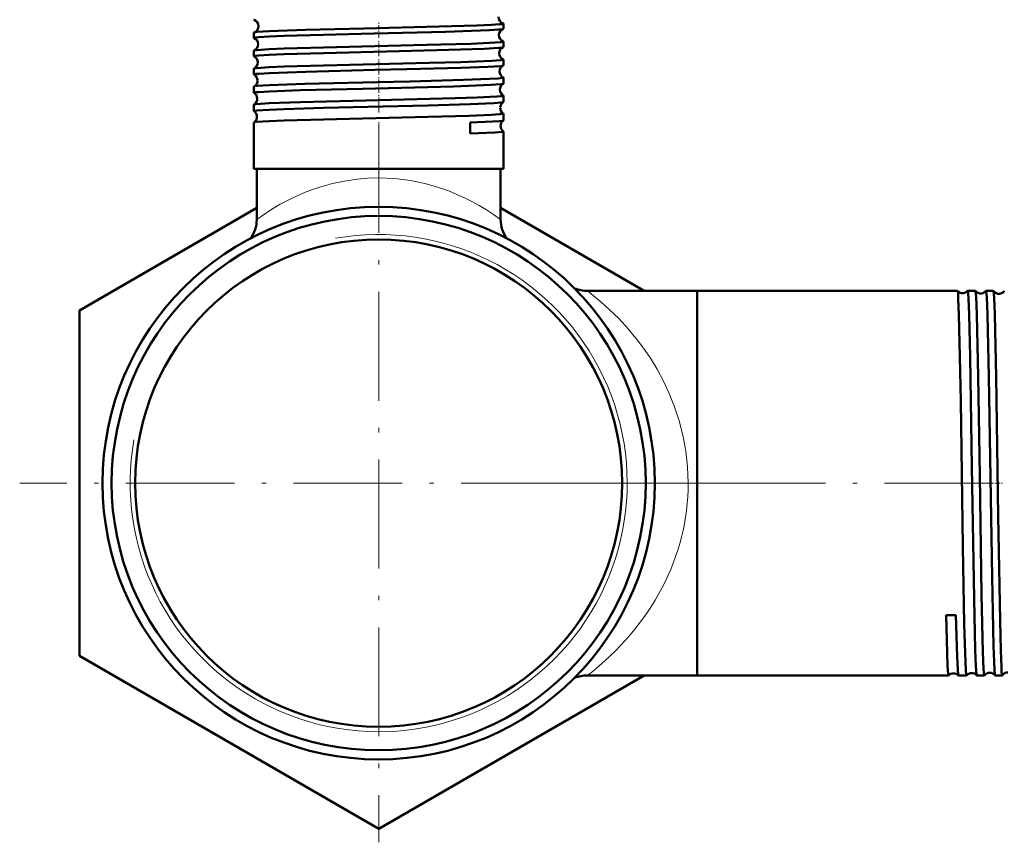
# Model space of a CAD drawing. Extents: x -1351 to 1763, y -1300 to 612.
# Tile 56 of 79: x 1072 to 1180, y -205 to -114. Entities that reach past the tile are written whole.
import ezdxf

# ---------------------------------------------------------------- set-up
doc = ezdxf.new("R2010")
doc.units = 0
doc.linetypes.add('DASHDOT', pattern=[18.5, 12, -3, 0.5, -3])

msp = doc.modelspace()

# ---------------------------------------------------------------- linework, layer by layer
at = {"color": 7, "linetype": 'DASHDOT', "lineweight": 18, "ltscale": 0.043444}
msp.add_line((1111.31, -116.32), (1111.31, -114.58), dxfattribs=at)
at = {"color": 7, "lineweight": 50}
for p, q in [((1125.07, -115.33), (1125.07, -114.75)), ((1097.55, -116.34), (1097.55, -115.75)), ((1125.07, -117.34), (1125.07, -116.74)), ((1097.55, -118.35), (1097.55, -117.73)), ((1125.07, -119.36), (1125.07, -118.73)), ((1097.55, -120.37), (1097.55, -119.72)), ((1125.07, -121.38), (1125.07, -120.71)), ((1097.55, -122.39), (1097.55, -121.7)), ((1125.07, -123.4), (1125.07, -122.69)), ((1097.55, -124.41), (1097.55, -123.68)), ((1125.07, -125.42), (1125.07, -124.67)), ((1097.55, -130.77), (1097.55, -125.66)), ((1121.39, -125.66), (1121.41, -126.88)), ((1125.07, -130.77), (1125.07, -126.65)), ((1099.23, -130.77), (1097.55, -130.77)), ((1097.86, -136.35), (1097.86, -130.77)), ((1125.07, -130.77), (1099.23, -130.77)), ((1124.76, -136.35), (1124.76, -130.77)), ((1124.76, -136.35), (1124.76, -130.77)), ((1078.31, -146.37), (1097.86, -135.08)), ((1124.76, -135.08), (1140.59, -144.22)), ((1134.36, -144.22), (1146.46, -144.22)), ((1134.36, -144.22), (1146.46, -144.22)), ((1134.36, -144.22), (1146.46, -144.22)), ((1146.46, -146.82), (1146.46, -144.22)), ((1146.46, -144.22), (1175.16, -144.22)), ((1146.46, -186.62), (1146.46, -144.22)), ((1175.16, -144.22), (1175.16, -144.23)), ((1176.27, -144.23), (1176.27, -144.22)), ((1176.27, -144.22), (1177.13, -144.22)), ((1177.13, -144.22), (1177.14, -144.23)), ((1178.3, -144.23), (1178.3, -144.22)), ((1178.3, -144.22), (1179.1, -144.22)), ((1179.1, -144.22), (1179.11, -144.23)), ((1078.31, -184.48), (1078.31, -146.37)), ((1146.46, -186.62), (1146.46, -146.82)), ((1174.99, -179.97), (1173.92, -179.98)), ((1111.31, -203.53), (1078.31, -184.48)), ((1140.59, -186.62), (1111.31, -203.53)), ((1134.36, -186.62), (1146.46, -186.62)), ((1146.46, -186.62), (1174.18, -186.62)), ((1174.18, -186.62), (1174.18, -186.62)), ((1175.25, -186.62), (1175.26, -186.62)), ((1175.26, -186.62), (1176.14, -186.62)), ((1176.14, -186.62), (1176.15, -186.62)), ((1177.28, -186.62), (1177.29, -186.62)), ((1177.29, -186.62), (1178.12, -186.62)), ((1178.12, -186.62), (1178.12, -186.62)), ((1179.31, -186.62), (1179.32, -186.62)), ((1179.32, -186.62), (1180.09, -186.62))]:
    msp.add_line(p, q, dxfattribs=at)
at = {"color": 7, "linetype": 'DASHDOT', "lineweight": 18, "ltscale": 0.044139}
msp.add_line((1111.31, -118.34), (1111.31, -116.57), dxfattribs=at)
at = {"color": 7, "linetype": 'DASHDOT', "lineweight": 18, "ltscale": 0.04498}
msp.add_line((1111.31, -120.36), (1111.31, -118.56), dxfattribs=at)
at = {"color": 7, "linetype": 'DASHDOT', "lineweight": 18, "ltscale": 0.045964}
msp.add_line((1111.31, -122.38), (1111.31, -120.54), dxfattribs=at)
at = {"color": 7, "linetype": 'DASHDOT', "lineweight": 18, "ltscale": 0.047104}
msp.add_line((1111.31, -124.41), (1111.31, -122.52), dxfattribs=at)
at = {"color": 7, "linetype": 'DASHDOT', "lineweight": 18, "ltscale": 0.352245}
msp.add_line((1111.31, -137.58), (1111.31, -123.49), dxfattribs=at)
at = {"color": 7, "linetype": 'DASHDOT', "lineweight": 18}
for p, q in [((1111.31, -125.83), (1111.31, -205.02)), ((1150.91, -165.42), (1071.71, -165.42)), ((1130.1, -165.42), (1180.34, -165.42))]:
    msp.add_line(p, q, dxfattribs=at)
at = {"color": 7, "linetype": 'DASHDOT', "lineweight": 18, "ltscale": 0.050592}
msp.add_line((1176.27, -165.42), (1178.29, -165.42), dxfattribs=at)
at = {"color": 7, "linetype": 'DASHDOT', "lineweight": 18, "ltscale": 0.048999}
msp.add_line((1178.3, -165.42), (1180.26, -165.42), dxfattribs=at)
at = {"color": 7, "lineweight": 50}
for points in [[(1099.23, -115.59), (1103.22, -115.45), (1109.71, -115.29), (1117.97, -115.09), (1122.12, -114.96), (1123.75, -114.89), (1124.65, -114.83), (1124.91, -114.8), (1125.05, -114.77), (1125.06, -114.76), (1125.07, -114.76), (1125.07, -114.75)], [(1097.55, -116.34), (1097.55, -116.34), (1097.55, -116.33), (1097.56, -116.33), (1097.57, -116.32), (1097.75, -116.28), (1098.09, -116.25), (1099.23, -116.18)], [(1097.58, -115.72), (1097.86, -115.68), (1099.23, -115.59)], [(1099.23, -116.18), (1100.89, -116.11), (1105.23, -115.98), (1110.78, -115.85), (1118.7, -115.65), (1121.54, -115.57), (1123.54, -115.48), (1124.57, -115.42), (1124.95, -115.37), (1125.04, -115.35)], [(1099.23, -117.58), (1100.89, -117.51), (1105.23, -117.38), (1116.57, -117.11), (1121.47, -116.97), (1123.52, -116.89), (1124.84, -116.8), (1125.04, -116.76), (1125.06, -116.75), (1125.06, -116.75), (1125.07, -116.74), (1125.07, -116.74)], [(1097.55, -118.35), (1097.55, -118.35), (1097.55, -118.35), (1097.56, -118.34), (1097.57, -118.33), (1097.75, -118.3), (1098.09, -118.26), (1099.23, -118.19)], [(1097.57, -117.71), (1097.63, -117.7), (1097.85, -117.67), (1099.23, -117.58)], [(1099.23, -118.19), (1100.89, -118.12), (1105.21, -118), (1117.71, -117.69), (1122.93, -117.53), (1124.57, -117.43), (1124.96, -117.39), (1125.05, -117.36)], [(1099.23, -119.56), (1100.89, -119.49), (1105.21, -119.37), (1116.88, -119.09), (1120.37, -119), (1123.78, -118.86), (1124.75, -118.79), (1125.03, -118.75), (1125.06, -118.74), (1125.06, -118.73), (1125.07, -118.73), (1125.07, -118.73)], [(1099.23, -120.21), (1103.29, -120.06), (1110.87, -119.87), (1114.42, -119.79), (1120.41, -119.63), (1123.34, -119.52), (1124.79, -119.43), (1125, -119.39), (1125.05, -119.38)], [(1097.55, -120.37), (1097.55, -120.37), (1097.55, -120.36), (1097.56, -120.36), (1097.57, -120.35), (1097.79, -120.31), (1098.13, -120.28), (1099.23, -120.21)], [(1097.57, -119.7), (1097.62, -119.69), (1097.83, -119.65), (1099.23, -119.56)], [(1097.56, -121.69), (1097.62, -121.67), (1097.89, -121.63), (1099.23, -121.54)], [(1099.23, -121.54), (1103.16, -121.41), (1111.15, -121.21), (1114.75, -121.13), (1120.66, -120.97), (1123.54, -120.86), (1124.48, -120.8), (1125, -120.74), (1125.05, -120.73), (1125.06, -120.72), (1125.07, -120.72), (1125.07, -120.71), (1125.07, -120.71)], [(1099.23, -122.23), (1102.68, -122.1), (1109.52, -121.93), (1119.58, -121.68), (1123.68, -121.52), (1124.84, -121.44), (1125.01, -121.41), (1125.06, -121.39)], [(1097.55, -122.39), (1097.55, -122.39), (1097.55, -122.38), (1097.56, -122.38), (1097.57, -122.37), (1097.75, -122.33), (1098.09, -122.3), (1099.23, -122.23)], [(1099.23, -123.52), (1102.7, -123.4), (1111.32, -123.19), (1119.73, -122.98), (1122.17, -122.9), (1124.33, -122.8), (1124.9, -122.74), (1125.05, -122.71), (1125.06, -122.7), (1125.07, -122.7), (1125.07, -122.69), (1125.07, -122.69)], [(1097.56, -123.67), (1097.61, -123.65), (1097.81, -123.62), (1099.23, -123.52)], [(1099.23, -124.25), (1100.89, -124.18), (1105.22, -124.05), (1116.73, -123.77), (1121.39, -123.64), (1124.03, -123.52), (1124.78, -123.46), (1125.01, -123.43), (1125.06, -123.41)], [(1097.55, -124.41), (1097.55, -124.41), (1097.55, -124.4), (1097.56, -124.4), (1097.58, -124.39), (1097.86, -124.34), (1099.23, -124.25)], [(1099.23, -125.5), (1100.89, -125.44), (1105.22, -125.31), (1116.77, -125.04), (1121.31, -124.91), (1123.76, -124.81), (1124.65, -124.75), (1124.91, -124.72), (1125.05, -124.69), (1125.06, -124.68), (1125.07, -124.68), (1125.07, -124.67)], [(1097.56, -125.65), (1097.6, -125.63), (1097.8, -125.6), (1099.23, -125.5)], [(1121.39, -125.66), (1123.88, -125.56), (1124.65, -125.5), (1124.99, -125.46), (1125.05, -125.44), (1125.06, -125.43)], [(1121.41, -126.88), (1124.13, -126.77), (1124.96, -126.69), (1125.03, -126.67), (1125.06, -126.66), (1125.06, -126.66), (1125.07, -126.65), (1125.07, -126.65)], [(1175.16, -144.23), (1175.17, -144.24), (1175.18, -144.28), (1175.22, -144.57), (1175.25, -145.1), (1175.32, -146.82)], [(1176.27, -144.22), (1176.28, -144.22), (1176.28, -144.23), (1176.28, -144.23), (1176.29, -144.26), (1176.33, -144.53), (1176.37, -145.06), (1176.44, -146.82)], [(1177.14, -144.23), (1177.14, -144.24), (1177.16, -144.31), (1177.21, -144.84), (1177.29, -146.82)], [(1178.3, -144.22), (1178.31, -144.22), (1178.31, -144.23), (1178.31, -144.23), (1178.32, -144.25), (1178.33, -144.3), (1178.39, -144.9), (1178.47, -146.82)], [(1179.11, -144.23), (1179.11, -144.24), (1179.12, -144.26), (1179.15, -144.44), (1179.23, -145.8), (1179.26, -146.82)], [(1175.32, -146.82), (1175.43, -151.49), (1175.51, -156.39), (1175.76, -172.39), (1175.91, -180.98), (1175.99, -184.18), (1176.07, -186.05), (1176.11, -186.51), (1176.13, -186.61), (1176.14, -186.62), (1176.14, -186.62), (1176.14, -186.62), (1176.14, -186.62)], [(1176.44, -146.82), (1176.55, -151.5), (1176.75, -163.61), (1176.99, -178.19), (1177.12, -183.8), (1177.19, -185.62), (1177.25, -186.48), (1177.27, -186.6), (1177.28, -186.61), (1177.28, -186.62)], [(1177.29, -146.82), (1177.44, -153.7), (1177.61, -164.59), (1177.82, -177.73), (1177.96, -184.07), (1178.04, -185.95), (1178.09, -186.55), (1178.1, -186.6), (1178.11, -186.61), (1178.11, -186.62), (1178.11, -186.62), (1178.12, -186.62)], [(1178.47, -146.82), (1178.62, -153.69), (1178.8, -164.82), (1178.98, -175.76), (1179.14, -183.41), (1179.24, -185.98), (1179.29, -186.53), (1179.3, -186.6), (1179.31, -186.62)], [(1179.26, -146.82), (1179.41, -153.69), (1179.65, -169.08), (1179.85, -180.56), (1179.93, -183.89), (1180, -185.71), (1180.03, -186.27), (1180.07, -186.57), (1180.08, -186.61), (1180.09, -186.62), (1180.09, -186.62), (1180.09, -186.62)], [(1173.92, -179.98), (1174.02, -184.12), (1174.07, -185.54), (1174.14, -186.5), (1174.16, -186.61), (1174.17, -186.62), (1174.17, -186.62), (1174.17, -186.62), (1174.18, -186.62)], [(1174.99, -179.97), (1175.11, -184.56), (1175.18, -185.96), (1175.23, -186.53), (1175.24, -186.6), (1175.25, -186.62), (1175.25, -186.62)]]:
    msp.add_lwpolyline(points, dxfattribs=at)
at = {"color": 7, "lineweight": 18}
for points in [[(1097.86, -136.35), (1099.42, -135.29), (1100.46, -134.67), (1101.71, -134.02), (1103.13, -133.39), (1104, -133.06), (1104.92, -132.75), (1106.2, -132.39), (1107.55, -132.11), (1108.94, -131.91), (1110.12, -131.81), (1111.31, -131.77)], [(1134.36, -144.22), (1135.82, -145.42), (1136.75, -146.26), (1137.79, -147.28), (1138.87, -148.46), (1140.09, -149.97), (1140.69, -150.79), (1141.28, -151.65), (1142.02, -152.87), (1142.72, -154.16), (1143.37, -155.52), (1143.96, -157), (1144.47, -158.55), (1144.88, -160.15), (1145.2, -161.88), (1145.39, -163.64), (1145.46, -165.42)]]:
    msp.add_lwpolyline(points, dxfattribs=at)
at = {"color": 7, "lineweight": 50}
for radius in [30.46, 29.46, 26.86]:
    msp.add_circle((1111.31, -165.42), radius, dxfattribs=at)
for centre, radius, start, end in [((1125.27, -114.04), 0.729, 178.5317, 250.7312), ((1097.58, -114.3), 0.0422, 210.0702, 265.0705), ((1097.33, -115.03), 0.73, 1.4199, 69.6719), ((1097.33, -115.04), 0.731, 290.3317, 2.1483), ((1125.03, -114.78), 0.0493, 33.2983, 86.6669), ((1097.58, -115.77), 0.0417, 94.7899, 149.6715), ((1125.31, -116.03), 0.731, 111.4502, 179.2961), ((1125.31, -116.04), 0.732, 178.6422, 248.5654), ((1125.04, -115.31), 0.0364, 276.5729, 332.6515), ((1097.58, -116.32), 0.0319, 204.88, 261.7169), ((1097.29, -117.03), 0.732, 1.4841, 67.3695), ((1097.29, -117.04), 0.733, 292.6136, 2.0865), ((1125.04, -116.76), 0.0356, 27.46, 83.5048), ((1097.58, -117.75), 0.0312, 98.2306, 155.0533), ((1097.57, -118.34), 0.0253, 200.383, 257.9495), ((1097.25, -119.03), 0.734, 1.5631, 64.7807), ((1125.34, -118.03), 0.733, 113.9109, 179.2209), ((1125.34, -118.04), 0.734, 178.7009, 246.118), ((1125.04, -117.33), 0.0283, 280.1332, 337.4675), ((1097.25, -119.04), 0.735, 295.1986, 2.0065), ((1125.38, -120.03), 0.735, 116.5637, 179.1591), ((1125.04, -118.74), 0.0275, 22.5607, 79.8975), ((1125.05, -119.35), 0.0228, 284.0287, 341.7636), ((1097.57, -119.73), 0.0246, 102.0094, 159.5784), ((1097.57, -120.36), 0.0209, 196.5012, 253.9024), ((1097.22, -121.03), 0.735, 1.6075, 62.0471), ((1125.38, -120.04), 0.735, 178.7582, 243.4598), ((1097.22, -121.04), 0.736, 297.9366, 1.9563), ((1125.42, -122.03), 0.736, 119.3855, 179.1118), ((1125.05, -120.72), 0.0223, 18.5103, 76.0741), ((1125.05, -121.37), 0.0192, 288.2797, 345.1875), ((1097.57, -121.71), 0.0202, 106.0603, 163.3658), ((1097.57, -122.38), 0.0177, 193.327, 249.6484), ((1097.18, -123.03), 0.737, 1.6397, 59.1509), ((1125.42, -122.04), 0.736, 178.7911, 240.6484), ((1125.05, -122.7), 0.0186, 15.0084, 71.8596), ((1097.57, -123.69), 0.0171, 110.3029, 166.5923), ((1097.18, -123.04), 0.737, 300.8406, 1.9104), ((1125.45, -124.03), 0.737, 122.3588, 179.0727), ((1125.05, -123.4), 0.0165, 292.5451, 348.0965), ((1097.56, -124.41), 0.0154, 190.5333, 245.1177), ((1097.15, -125.03), 0.738, 1.6752, 56.116), ((1125.45, -124.04), 0.738, 178.8311, 237.6762), ((1125.05, -124.67), 0.0158, 11.927, 67.4864), ((1097.56, -125.66), 0.0148, 114.6231, 169.3201), ((1097.15, -125.04), 0.738, 303.871, 1.8876), ((1125.49, -126.03), 0.738, 125.4586, 179.0518), ((1125.05, -125.42), 0.0145, 297.1264, 350.6867), ((1125.49, -126.04), 0.738, 178.8643, 234.5674), ((1125.05, -126.65), 0.0138, 9.4857, 62.9641), ((1094.36, -136.35), 3.5, 323.2593, 359.9997), ((1128.26, -136.35), 3.5, 180, 216.7478), ((1128.26, -136.35), 3.5, 180, 216.7595), ((1134.36, -140.22), 4, 248.8908, 270), ((1134.36, -140.22), 4, 248.8796, 270), ((1134.36, -140.22), 4, 248.902, 270), ((1175.72, -143.73), 0.744, 222.0668, 275.6337), ((1175.72, -143.73), 0.743, 275.5649, 317.9345), ((1177.72, -143.76), 0.743, 218.6058, 275.6468), ((1177.72, -143.76), 0.742, 275.5569, 321.4003), ((1179.72, -143.8), 0.743, 215.3232, 275.659), ((1179.72, -143.8), 0.742, 275.538, 324.6816), ((1111.31, -165.42), 26.86, 207.6021, 208.6485), ((1111.31, -165.42), 30.46, 207.6021, 208.6484), ((1134.36, -190.62), 4, 90, 111.0929), ((1174.72, -187.14), 0.743, 91.4686, 136.1354), ((1174.72, -187.14), 0.744, 43.8939, 91.5291), ((1176.72, -187.1), 0.743, 91.4542, 139.702), ((1176.72, -187.1), 0.743, 40.3232, 91.5381), ((1178.72, -187.06), 0.742, 91.4418, 143.0704), ((1178.72, -187.07), 0.743, 36.9593, 91.5498), ((1180.09, -186.61), 0.00961, 280.6297, 335.3642), ((1180.72, -187.03), 0.742, 91.4316, 146.2854)]:
    msp.add_arc(centre, radius, start, end, dxfattribs=at)
at = {"color": 7, "lineweight": 18}
msp.add_arc((1111.31, -165.42), 27.41, 170, 100, dxfattribs=at)
for centre, major_axis, ratio, start_param, end_param in [((1111.3, -165.45), (-0.01, -33.68), 0.793214, 2.61426, 3.141933), ((1111.3, -165.42), (34.15, 0), 0.841239, 5.453321, 6.283266)]:
    msp.add_ellipse(centre, major_axis=major_axis, ratio=ratio, start_param=start_param, end_param=end_param, dxfattribs=at)

doc.saveas('drawing.dxf')
